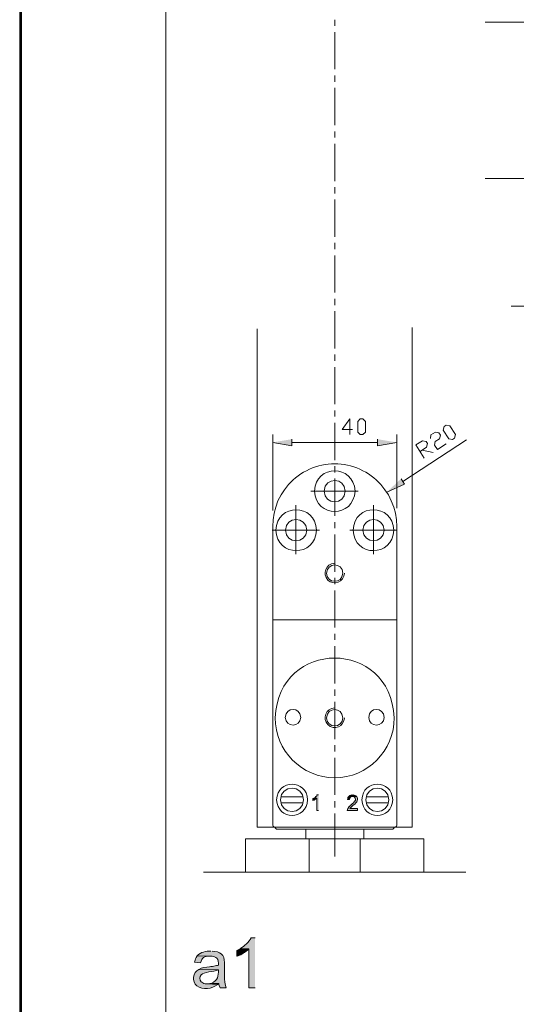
# Model space of a CAD drawing. Header units: inches. Extents: x 1352 to 2050, y -1711 to -1289.
# Tile 24 of 256: x 1352 to 1413, y -1504 to -1384. Entities that reach past the tile are written whole.
import ezdxf

# ---------------------------------------------------------------- set-up
doc = ezdxf.new("R2010")
doc.units = ezdxf.units.IN
doc.header["$MEASUREMENT"] = 0
doc.layers.add('图层 1', color=7, linetype='Continuous')

# ---------------------------------------------------------------- blocks, each defined once
blk = doc.blocks.new('block 4')
at = {"layer": '图层 1', "lineweight": 0}
blk.add_lwpolyline([(1352.2, -1289.05), (1647.55, -1289.05), (1647.55, -1711.07), (1352.2, -1711.07), (1352.2, -1289.05)], dxfattribs=at)
blk = doc.blocks.new('block 5')
at = {"layer": '图层 1', "true_color": 0x221814}
for points in [[(1385.64, -1435.07), (1385.64, -1435.87), (1383.27, -1435.47)], [(1396.13, -1435.07), (1396.13, -1435.87), (1398.51, -1435.47)], [(1399.03, -1439.93), (1399.47, -1440.61), (1397.27, -1441.58)], [(1388.35, -1479.11), (1388.29, -1479.16), (1388.25, -1479.18), (1388.21, -1479.2), (1388.21, -1479.43), (1388.29, -1479.39), (1388.35, -1479.37), (1388.4, -1479.32), (1388.44, -1479.3), (1388.46, -1479.3), (1388.5, -1479.26), (1388.54, -1479.24), (1388.58, -1479.2), (1388.63, -1479.18), (1388.67, -1479.13)]]:
    blk.add_hatch(color=250, dxfattribs=at).paths.add_polyline_path(points)
h = blk.add_hatch(color=250, dxfattribs=at)
edge = h.paths.add_edge_path()
edge.add_spline(control_points=[(1388.9, -1478.71), (1388.9, -1478.71), (1388.75, -1478.71), (1388.75, -1478.71), (1388.75, -1478.71), (1388.75, -1478.73), (1388.75, -1478.73), (1388.75, -1478.73), (1388.71, -1478.77), (1388.71, -1478.77), (1388.71, -1478.77), (1388.67, -1478.86), (1388.67, -1478.86), (1388.67, -1478.86), (1388.58, -1478.94), (1388.58, -1478.94), (1388.48, -1478.99), (1388.5, -1479.06), (1388.35, -1479.11), (1388.35, -1479.11), (1388.67, -1479.13), (1388.67, -1479.13), (1388.67, -1479.13), (1388.67, -1480.64), (1388.67, -1480.64), (1388.67, -1480.64), (1388.9, -1480.64), (1388.9, -1480.64)], knot_values=[0, 0, 0, 0, 0.352778, 0.352778, 0.352778, 0.705556, 0.705556, 0.705556, 1.058333, 1.058333, 1.058333, 1.411111, 1.411111, 1.411111, 1.763889, 1.763889, 1.763889, 2.116667, 2.116667, 2.116667, 2.469444, 2.469444, 2.469444, 2.822222, 2.822222, 2.822222, 3.175, 3.175, 3.175, 3.175], degree=3, periodic=0)
edge.add_line((1388.9, -1480.64), (1388.9, -1478.71))
h = blk.add_hatch(color=250, dxfattribs=at)
edge = h.paths.add_edge_path()
edge.add_spline(control_points=[(1393.08, -1478.71), (1392.94, -1478.76), (1392.76, -1478.72), (1392.66, -1478.86), (1392.51, -1479), (1392.49, -1479.08), (1392.47, -1479.28), (1392.47, -1479.28), (1392.7, -1479.3), (1392.7, -1479.3), (1392.7, -1479.19), (1392.75, -1479.09), (1392.81, -1479.01), (1392.81, -1479.01), (1392.83, -1478.99), (1392.83, -1478.99), (1392.83, -1478.99), (1392.91, -1478.94), (1392.91, -1478.94), (1392.91, -1478.94), (1392.98, -1478.92), (1392.98, -1478.92), (1392.98, -1478.92), (1393.08, -1478.92), (1393.08, -1478.92), (1393.08, -1478.92), (1393.55, -1478.9), (1393.55, -1478.9), (1393.47, -1478.82), (1393.51, -1478.85), (1393.4, -1478.8), (1393.29, -1478.75), (1393.26, -1478.72), (1393.15, -1478.73)], knot_values=[0, 0, 0, 0, 0.352778, 0.352778, 0.352778, 0.705556, 0.705556, 0.705556, 1.058333, 1.058333, 1.058333, 1.411111, 1.411111, 1.411111, 1.763889, 1.763889, 1.763889, 2.116667, 2.116667, 2.116667, 2.469444, 2.469444, 2.469444, 2.822222, 2.822222, 2.822222, 3.175, 3.175, 3.175, 3.527778, 3.527778, 3.527778, 3.880556, 3.880556, 3.880556, 3.880556], degree=3, periodic=0)
edge.add_line((1393.15, -1478.73), (1393.08, -1478.71))
h = blk.add_hatch(color=250, dxfattribs=at)
edge = h.paths.add_edge_path()
edge.add_spline(control_points=[(1393.55, -1478.9), (1393.55, -1478.9), (1393.08, -1478.92), (1393.08, -1478.92), (1393.26, -1478.9), (1393.44, -1479.05), (1393.44, -1479.24), (1393.44, -1479.24), (1393.44, -1479.28), (1393.44, -1479.28), (1393.44, -1479.28), (1393.42, -1479.32), (1393.42, -1479.32), (1393.42, -1479.32), (1393.42, -1479.39), (1393.42, -1479.39), (1393.42, -1479.39), (1393.4, -1479.43), (1393.4, -1479.43), (1393.4, -1479.43), (1393.36, -1479.47), (1393.36, -1479.47), (1393.36, -1479.47), (1393.34, -1479.54), (1393.34, -1479.54), (1393.34, -1479.54), (1393.31, -1479.56), (1393.31, -1479.56), (1393.31, -1479.56), (1393.27, -1479.58), (1393.27, -1479.58), (1393.27, -1479.58), (1393.25, -1479.62), (1393.25, -1479.62), (1393.25, -1479.62), (1393.19, -1479.68), (1393.19, -1479.68), (1393.19, -1479.68), (1393.15, -1479.73), (1393.15, -1479.73), (1393.04, -1479.85), (1393.04, -1479.8), (1392.91, -1479.94), (1392.91, -1479.94), (1392.87, -1479.98), (1392.87, -1479.98), (1392.87, -1479.98), (1392.81, -1480), (1392.81, -1480), (1392.81, -1480), (1392.77, -1480.04), (1392.77, -1480.04), (1392.77, -1480.04), (1392.75, -1480.09), (1392.75, -1480.09), (1392.75, -1480.09), (1392.7, -1480.13), (1392.7, -1480.13), (1392.7, -1480.13), (1392.66, -1480.15), (1392.66, -1480.15), (1392.66, -1480.15), (1392.64, -1480.19), (1392.64, -1480.19), (1392.64, -1480.19), (1392.6, -1480.21), (1392.6, -1480.21), (1392.6, -1480.21), (1392.58, -1480.26), (1392.58, -1480.26), (1392.58, -1480.26), (1392.56, -1480.3), (1392.56, -1480.3), (1392.56, -1480.3), (1392.52, -1480.34), (1392.52, -1480.34), (1392.52, -1480.34), (1392.49, -1480.38), (1392.49, -1480.38), (1392.45, -1480.46), (1392.42, -1480.54), (1392.43, -1480.64), (1392.43, -1480.64), (1393.67, -1480.64), (1393.67, -1480.64), (1393.67, -1480.64), (1393.67, -1480.4), (1393.67, -1480.4), (1393.67, -1480.4), (1392.75, -1480.4), (1392.75, -1480.4), (1392.75, -1480.4), (1392.79, -1480.36), (1392.79, -1480.36), (1392.79, -1480.36), (1392.81, -1480.32), (1392.81, -1480.32), (1392.81, -1480.32), (1392.85, -1480.28), (1392.85, -1480.28), (1392.85, -1480.28), (1392.87, -1480.28), (1392.87, -1480.28), (1392.96, -1480.13), (1393.34, -1479.88), (1393.48, -1479.71), (1393.48, -1479.71), (1393.48, -1479.68), (1393.48, -1479.68), (1393.48, -1479.68), (1393.57, -1479.6), (1393.57, -1479.6), (1393.57, -1479.6), (1393.59, -1479.56), (1393.59, -1479.56), (1393.59, -1479.56), (1393.63, -1479.47), (1393.63, -1479.47), (1393.63, -1479.47), (1393.63, -1479.45), (1393.63, -1479.45), (1393.63, -1479.45), (1393.65, -1479.41), (1393.65, -1479.41), (1393.7, -1479.25), (1393.67, -1479.08), (1393.59, -1478.94)], knot_values=[0, 0, 0, 0, 0.352778, 0.352778, 0.352778, 0.705556, 0.705556, 0.705556, 1.058333, 1.058333, 1.058333, 1.411111, 1.411111, 1.411111, 1.763889, 1.763889, 1.763889, 2.116667, 2.116667, 2.116667, 2.469444, 2.469444, 2.469444, 2.822222, 2.822222, 2.822222, 3.175, 3.175, 3.175, 3.527778, 3.527778, 3.527778, 3.880556, 3.880556, 3.880556, 4.233333, 4.233333, 4.233333, 4.586111, 4.586111, 4.586111, 4.938889, 4.938889, 4.938889, 5.291667, 5.291667, 5.291667, 5.644444, 5.644444, 5.644444, 5.997222, 5.997222, 5.997222, 6.35, 6.35, 6.35, 6.702778, 6.702778, 6.702778, 7.055556, 7.055556, 7.055556, 7.408333, 7.408333, 7.408333, 7.761111, 7.761111, 7.761111, 8.113889, 8.113889, 8.113889, 8.466667, 8.466667, 8.466667, 8.819444, 8.819444, 8.819444, 9.172222, 9.172222, 9.172222, 9.525, 9.525, 9.525, 9.877778, 9.877778, 9.877778, 10.230556, 10.230556, 10.230556, 10.583333, 10.583333, 10.583333, 10.936111, 10.936111, 10.936111, 11.288889, 11.288889, 11.288889, 11.641667, 11.641667, 11.641667, 11.994444, 11.994444, 11.994444, 12.347222, 12.347222, 12.347222, 12.7, 12.7, 12.7, 13.052778, 13.052778, 13.052778, 13.405556, 13.405556, 13.405556, 13.758333, 13.758333, 13.758333, 14.111111, 14.111111, 14.111111, 14.463889, 14.463889, 14.463889, 14.816667, 14.816667, 14.816667, 14.816667], degree=3, periodic=0)
edge.add_line((1393.59, -1478.94), (1393.55, -1478.9))
h = blk.add_hatch(color=250, dxfattribs=at)
edge = h.paths.add_edge_path()
edge.add_spline(control_points=[(1381.1, -1496.28), (1381.1, -1496.28), (1380.62, -1496.28), (1380.62, -1496.28), (1380.41, -1496.75), (1379.76, -1497.32), (1379.31, -1497.57), (1379.31, -1497.57), (1380.34, -1497.63), (1380.34, -1497.63), (1380.34, -1497.63), (1380.34, -1502.4), (1380.34, -1502.4), (1380.34, -1502.4), (1381.1, -1502.4), (1381.1, -1502.4)], knot_values=[0, 0, 0, 0, 0.352778, 0.352778, 0.352778, 0.705556, 0.705556, 0.705556, 1.058333, 1.058333, 1.058333, 1.411111, 1.411111, 1.411111, 1.763889, 1.763889, 1.763889, 1.763889], degree=3, periodic=0)
edge.add_line((1381.1, -1502.4), (1381.1, -1496.28))
h = blk.add_hatch(color=250, dxfattribs=at)
edge = h.paths.add_edge_path()
edge.add_spline(control_points=[(1375.66, -1497.89), (1375.05, -1497.89), (1374.42, -1498), (1374, -1498.48), (1374, -1498.48), (1375.55, -1498.5), (1375.55, -1498.5), (1375.55, -1498.5), (1375.64, -1498.5), (1375.64, -1498.5), (1375.64, -1498.5), (1375.82, -1498.52), (1375.82, -1498.52), (1375.82, -1498.52), (1375.99, -1498.57), (1375.99, -1498.57), (1375.99, -1498.57), (1376.14, -1498.61), (1376.14, -1498.61), (1376.14, -1498.61), (1376.27, -1498.67), (1376.27, -1498.67), (1376.27, -1498.67), (1376.39, -1498.76), (1376.39, -1498.76), (1376.61, -1498.93), (1376.6, -1499.34), (1376.6, -1499.6), (1376.6, -1499.6), (1376.58, -1499.6), (1376.58, -1499.6), (1376.58, -1499.6), (1376.48, -1499.64), (1376.48, -1499.64), (1376.48, -1499.64), (1376.35, -1499.67), (1376.35, -1499.67), (1376.35, -1499.67), (1376.2, -1499.71), (1376.2, -1499.71), (1376.2, -1499.71), (1376.03, -1499.73), (1376.03, -1499.73), (1376.03, -1499.73), (1375.87, -1499.77), (1375.87, -1499.77), (1375.87, -1499.77), (1375.68, -1499.79), (1375.68, -1499.79), (1375.68, -1499.79), (1375.49, -1499.84), (1375.49, -1499.84), (1375.12, -1499.87), (1374.52, -1499.91), (1374.21, -1500.13), (1374.21, -1500.13), (1376.6, -1500.17), (1376.6, -1500.17), (1376.59, -1501), (1376.59, -1501.49), (1375.72, -1501.85), (1375.72, -1501.85), (1376.67, -1501.85), (1376.67, -1501.85), (1376.67, -1501.85), (1376.67, -1501.93), (1376.67, -1501.93), (1376.67, -1501.93), (1376.69, -1502.1), (1376.69, -1502.1), (1376.69, -1502.1), (1376.81, -1502.4), (1376.81, -1502.4), (1376.81, -1502.4), (1377.57, -1502.4), (1377.57, -1502.4), (1377.19, -1501.68), (1377.4, -1500.08), (1377.34, -1499.31), (1377.38, -1498.28), (1376.77, -1497.95), (1375.85, -1497.89)], knot_values=[0, 0, 0, 0, 0.352778, 0.352778, 0.352778, 0.705556, 0.705556, 0.705556, 1.058333, 1.058333, 1.058333, 1.411111, 1.411111, 1.411111, 1.763889, 1.763889, 1.763889, 2.116667, 2.116667, 2.116667, 2.469444, 2.469444, 2.469444, 2.822222, 2.822222, 2.822222, 3.175, 3.175, 3.175, 3.527778, 3.527778, 3.527778, 3.880556, 3.880556, 3.880556, 4.233333, 4.233333, 4.233333, 4.586111, 4.586111, 4.586111, 4.938889, 4.938889, 4.938889, 5.291667, 5.291667, 5.291667, 5.644444, 5.644444, 5.644444, 5.997222, 5.997222, 5.997222, 6.35, 6.35, 6.35, 6.702778, 6.702778, 6.702778, 7.055556, 7.055556, 7.055556, 7.408333, 7.408333, 7.408333, 7.761111, 7.761111, 7.761111, 8.113889, 8.113889, 8.113889, 8.466667, 8.466667, 8.466667, 8.819444, 8.819444, 8.819444, 9.172222, 9.172222, 9.172222, 9.525, 9.525, 9.525, 9.525], degree=3, periodic=0)
edge.add_line((1375.85, -1497.89), (1375.66, -1497.89))
h = blk.add_hatch(color=250, dxfattribs=at)
edge = h.paths.add_edge_path()
edge.add_spline(control_points=[(1379.31, -1497.57), (1379.31, -1497.57), (1379.02, -1497.74), (1379.02, -1497.74), (1379.02, -1497.74), (1378.87, -1497.8), (1378.87, -1497.8), (1378.87, -1497.8), (1378.87, -1498.52), (1378.87, -1498.52), (1378.87, -1498.52), (1378.89, -1498.52), (1378.89, -1498.52), (1378.89, -1498.52), (1379.34, -1498.33), (1379.34, -1498.33), (1379.34, -1498.33), (1379.48, -1498.25), (1379.48, -1498.25), (1379.48, -1498.25), (1379.65, -1498.14), (1379.65, -1498.14), (1379.84, -1498.06), (1380.19, -1497.78), (1380.34, -1497.63)], knot_values=[0, 0, 0, 0, 0.352778, 0.352778, 0.352778, 0.705556, 0.705556, 0.705556, 1.058333, 1.058333, 1.058333, 1.411111, 1.411111, 1.411111, 1.763889, 1.763889, 1.763889, 2.116667, 2.116667, 2.116667, 2.469444, 2.469444, 2.469444, 2.822222, 2.822222, 2.822222, 2.822222], degree=3, periodic=0)
edge.add_line((1380.34, -1497.63), (1379.31, -1497.57))
h = blk.add_hatch(color=250, dxfattribs=at)
edge = h.paths.add_edge_path()
edge.add_spline(control_points=[(1374, -1498.48), (1373.77, -1498.78), (1373.76, -1498.88), (1373.68, -1499.24), (1373.68, -1499.24), (1374.4, -1499.35), (1374.4, -1499.35), (1374.58, -1498.68), (1374.87, -1498.51), (1375.55, -1498.5)], knot_values=[0, 0, 0, 0, 0.352778, 0.352778, 0.352778, 0.705556, 0.705556, 0.705556, 1.058333, 1.058333, 1.058333, 1.058333], degree=3, periodic=0)
edge.add_line((1375.55, -1498.5), (1374, -1498.48))
h = blk.add_hatch(color=250, dxfattribs=at)
edge = h.paths.add_edge_path()
edge.add_spline(control_points=[(1374.21, -1500.13), (1373.46, -1500.52), (1373.31, -1501.61), (1373.95, -1502.16), (1374.65, -1502.72), (1375.85, -1502.53), (1376.52, -1501.97), (1376.52, -1501.97), (1375.21, -1501.91), (1375.21, -1501.91), (1375.21, -1501.91), (1375.17, -1501.91), (1375.17, -1501.91), (1375.17, -1501.91), (1374.98, -1501.89), (1374.98, -1501.89), (1374.98, -1501.89), (1374.82, -1501.85), (1374.82, -1501.85), (1374.82, -1501.85), (1374.69, -1501.8), (1374.69, -1501.8), (1374.69, -1501.8), (1374.56, -1501.72), (1374.56, -1501.72), (1374.56, -1501.72), (1374.5, -1501.66), (1374.5, -1501.66), (1374.29, -1501.42), (1374.27, -1501.04), (1374.48, -1500.81), (1374.78, -1500.4), (1376, -1500.47), (1376.6, -1500.17)], knot_values=[0, 0, 0, 0, 0.352778, 0.352778, 0.352778, 0.705556, 0.705556, 0.705556, 1.058333, 1.058333, 1.058333, 1.411111, 1.411111, 1.411111, 1.763889, 1.763889, 1.763889, 2.116667, 2.116667, 2.116667, 2.469444, 2.469444, 2.469444, 2.822222, 2.822222, 2.822222, 3.175, 3.175, 3.175, 3.527778, 3.527778, 3.527778, 3.880556, 3.880556, 3.880556, 3.880556], degree=3, periodic=0)
edge.add_line((1376.6, -1500.17), (1374.21, -1500.13))
at = {"layer": '图层 1', "lineweight": 0}
for points in [[(1352.2, -1289.05), (1647.55, -1289.05), (1647.55, -1711.07), (1352.2, -1711.07), (1352.2, -1289.05)], [(1385.64, -1435.07), (1385.64, -1435.87), (1383.27, -1435.47)], [(1396.13, -1435.07), (1396.13, -1435.87), (1398.51, -1435.47)], [(1399.03, -1439.93), (1399.47, -1440.61), (1397.27, -1441.58)], [(1388.35, -1479.11), (1388.29, -1479.16), (1388.25, -1479.18), (1388.21, -1479.2), (1388.21, -1479.43), (1388.29, -1479.39), (1388.35, -1479.37), (1388.4, -1479.32), (1388.44, -1479.3), (1388.46, -1479.3), (1388.5, -1479.26), (1388.54, -1479.24), (1388.58, -1479.2), (1388.63, -1479.18), (1388.67, -1479.13)]]:
    blk.add_lwpolyline(points, dxfattribs=at)
at = {"layer": '图层 1', "color": 250, "lineweight": 18, "true_color": 0x221814}
for points in [[(1390.88, -1383.61), (1390.88, -1384.37)], [(1419.09, -1383.91), (1409.37, -1383.91)], [(1390.88, -1385.13), (1390.88, -1389.68)], [(1390.88, -1390.45), (1390.88, -1391.21)], [(1390.88, -1391.97), (1390.88, -1396.54)], [(1390.88, -1397.3), (1390.88, -1398.07)], [(1390.88, -1398.83), (1390.88, -1403.4)], [(1419.09, -1403.08), (1409.37, -1403.08)], [(1390.88, -1404.16), (1390.88, -1404.92)], [(1390.88, -1405.66), (1390.88, -1410.24)], [(1390.88, -1411), (1390.88, -1411.76)], [(1390.88, -1412.52), (1390.88, -1417.09)], [(1390.88, -1417.86), (1390.88, -1418.62)], [(1390.88, -1419.38), (1390.88, -1423.93)], [(1418.14, -1418.75), (1412.57, -1418.75)], [(1381.35, -1421.54), (1381.35, -1482.67)], [(1400.4, -1421.35), (1400.4, -1482.67)], [(1390.88, -1424.69), (1390.88, -1425.46)], [(1390.88, -1426.22), (1390.88, -1430.79)], [(1390.88, -1431.55), (1390.88, -1432.31)], [(1393.08, -1433.88), (1391.8, -1433.88), (1392.75, -1432.59), (1392.75, -1434.51)], [(1394.03, -1434.51), (1393.71, -1434.2), (1393.71, -1432.91), (1394.03, -1432.59), (1394.34, -1432.59), (1394.66, -1432.91), (1394.66, -1434.2), (1394.34, -1434.51), (1394.03, -1434.51)], [(1390.88, -1433.08), (1390.88, -1437.65)], [(1405.36, -1435.13), (1404.92, -1435.02), (1404.22, -1433.96), (1404.31, -1433.52), (1404.58, -1433.35), (1405.02, -1433.44), (1405.72, -1434.51), (1405.61, -1434.96), (1405.36, -1435.13)], [(1383.27, -1443.83), (1383.27, -1434.51)], [(1398.51, -1443.53), (1398.51, -1434.51)], [(1407.06, -1435.15), (1399.26, -1440.27)], [(1401.89, -1437.39), (1400.86, -1435.78), (1401.66, -1435.26), (1402.1, -1435.36), (1402.27, -1435.62), (1402.16, -1436.06), (1401.37, -1436.59)], [(1402.63, -1435), (1402.71, -1434.56), (1403.26, -1434.22), (1403.68, -1434.3), (1403.87, -1434.58), (1403.76, -1435.02), (1403.24, -1435.36), (1403.15, -1435.81), (1403.49, -1436.34), (1404.56, -1435.64)], [(1385.64, -1435.47), (1396.13, -1435.47)], [(1401.64, -1436.42), (1402.96, -1436.7)], [(1390.88, -1438.39), (1390.88, -1439.15)], [(1400.4, -1438.09), (1400.42, -1438.09)], [(1390.88, -1439.91), (1390.88, -1444.48)], [(1393.76, -1441.44), (1387.95, -1441.44)], [(1386.12, -1449.2), (1386.12, -1443.19)], [(1395.65, -1449.2), (1395.65, -1443.19)], [(1390.88, -1445.25), (1390.88, -1446.01)], [(1389, -1446.24), (1383.2, -1446.24)], [(1390.88, -1446.77), (1390.88, -1451.34)], [(1398.51, -1446.24), (1392.73, -1446.24)], [(1390.88, -1452.1), (1390.88, -1452.87)], [(1390.88, -1453.63), (1390.88, -1458.18)], [(1383.27, -1456.08), (1383.27, -1482.44)], [(1398.51, -1456.08), (1398.51, -1482.44)], [(1398.51, -1457.25), (1383.27, -1457.25)], [(1390.88, -1458.94), (1390.88, -1459.7)], [(1390.88, -1460.47), (1390.88, -1465.04)], [(1390.88, -1465.8), (1390.88, -1466.56)], [(1390.88, -1467.32), (1390.88, -1471.87)], [(1390.88, -1472.64), (1390.88, -1473.4)], [(1390.88, -1474.16), (1390.88, -1478.73)], [(1387.03, -1478.96), (1384.28, -1478.96)], [(1387.03, -1479.68), (1384.28, -1479.68)], [(1390.88, -1479.49), (1390.88, -1480.26)], [(1394.74, -1478.96), (1397.5, -1478.96)], [(1394.74, -1479.68), (1397.5, -1479.68)], [(1390.88, -1481.02), (1390.88, -1486.29)], [(1383.27, -1482.44), (1383.31, -1482.56), (1383.39, -1482.65), (1383.5, -1482.67)], [(1398.25, -1482.67), (1398.38, -1482.65), (1398.46, -1482.56), (1398.51, -1482.44)], [(1400.4, -1482.67), (1381.35, -1482.67)], [(1383.58, -1482.77), (1383.58, -1482.67)], [(1383.58, -1482.77), (1383.73, -1482.92)], [(1390.88, -1482.92), (1383.73, -1482.92), (1387.79, -1482.92)], [(1394.45, -1484.11), (1387.32, -1484.11), (1387.32, -1482.92)], [(1398.04, -1482.92), (1390.88, -1482.92)], [(1394.45, -1482.92), (1394.45, -1484.11)], [(1398.19, -1482.77), (1398.04, -1482.92)], [(1398.19, -1482.67), (1398.19, -1482.77)], [(1401.83, -1488.19), (1401.83, -1484.11), (1379.94, -1484.11)], [(1379.94, -1484.11), (1379.94, -1488.19)], [(1387.74, -1484.11), (1387.74, -1488.19)], [(1394.01, -1484.11), (1394.01, -1488.19)], [(1406.98, -1488.19), (1374.79, -1488.19)]]:
    blk.add_lwpolyline(points, dxfattribs=at)
for points, knots in [([(1398.51, -1456.08), (1398.51, -1456.08), (1398.51, -1445.78), (1398.51, -1445.78), (1398.51, -1445.78), (1398.46, -1444.97), (1398.46, -1444.97), (1398.46, -1444.97), (1398.34, -1444.17), (1398.34, -1444.17), (1398.34, -1444.17), (1398.13, -1443.4), (1398.13, -1443.4), (1398.13, -1443.4), (1397.83, -1442.64), (1397.83, -1442.64), (1397.83, -1442.64), (1397.48, -1441.92), (1397.48, -1441.92), (1397.48, -1441.92), (1397.06, -1441.27), (1397.06, -1441.27), (1397.06, -1441.27), (1396.55, -1440.63), (1396.55, -1440.63), (1395.15, -1439.05), (1392.98, -1438.08), (1390.88, -1438.09), (1388.79, -1438.08), (1386.6, -1439.05), (1385.22, -1440.63), (1385.22, -1440.63), (1384.72, -1441.27), (1384.72, -1441.27), (1384.72, -1441.27), (1384.3, -1441.92), (1384.3, -1441.92), (1384.3, -1441.92), (1383.92, -1442.64), (1383.92, -1442.64), (1383.92, -1442.64), (1383.64, -1443.4), (1383.64, -1443.4), (1383.64, -1443.4), (1383.43, -1444.17), (1383.43, -1444.17), (1383.43, -1444.17), (1383.31, -1444.97), (1383.31, -1444.97), (1383.31, -1444.97), (1383.27, -1445.78), (1383.27, -1445.78), (1383.27, -1445.78), (1383.27, -1456.08), (1383.27, -1456.08)], [0, 0, 0, 0, 1, 1, 1, 2, 2, 2, 3, 3, 3, 4, 4, 4, 5, 5, 5, 6, 6, 6, 7, 7, 7, 8, 8, 8, 9, 9, 9, 10, 10, 10, 11, 11, 11, 12, 12, 12, 13, 13, 13, 14, 14, 14, 15, 15, 15, 16, 16, 16, 17, 17, 17, 18, 18, 18, 18]), ([(1393.38, -1441.44), (1393.21, -1438.12), (1388.56, -1438.12), (1388.4, -1441.44), (1388.54, -1444.78), (1393.23, -1444.78), (1393.38, -1441.44)], [0, 0, 0, 0, 1, 1, 1, 2, 2, 2, 2]), ([(1392.18, -1441.44), (1392.12, -1439.78), (1389.74, -1439.63), (1389.57, -1441.44), (1389.7, -1443.19), (1392.09, -1443.18), (1392.18, -1441.44)], [0, 0, 0, 0, 1, 1, 1, 2, 2, 2, 2]), ([(1388.65, -1446.24), (1388.48, -1442.89), (1383.83, -1442.9), (1383.64, -1446.24), (1383.84, -1449.58), (1388.47, -1449.59), (1388.65, -1446.24)], [0, 0, 0, 0, 1, 1, 1, 2, 2, 2, 2]), ([(1398.15, -1446.24), (1397.99, -1442.92), (1393.32, -1442.87), (1393.15, -1446.24), (1393.31, -1449.6), (1397.98, -1449.58), (1398.15, -1446.24)], [0, 0, 0, 0, 1, 1, 1, 2, 2, 2, 2]), ([(1387.47, -1446.24), (1387.35, -1444.5), (1384.92, -1444.49), (1384.84, -1446.24), (1384.92, -1447.99), (1387.35, -1447.99), (1387.47, -1446.24)], [0, 0, 0, 0, 1, 1, 1, 2, 2, 2, 2]), ([(1396.95, -1446.24), (1396.89, -1444.49), (1394.41, -1444.49), (1394.34, -1446.24), (1394.41, -1447.99), (1396.89, -1447.99), (1396.95, -1446.24)], [0, 0, 0, 0, 1, 1, 1, 2, 2, 2, 2]), ([(1390.88, -1450.3), (1389.77, -1450.36), (1389.34, -1451.58), (1390.04, -1452.36), (1390.81, -1453.06), (1392.02, -1452.63), (1392.07, -1451.51)], [0, 0, 0, 0, 1, 1, 1, 2, 2, 2, 2]), ([(1391.88, -1451.51), (1391.84, -1450.16), (1389.91, -1450.19), (1389.89, -1451.51), (1389.91, -1452.79), (1391.8, -1452.89), (1391.88, -1451.51)], [0, 0, 0, 0, 1, 1, 1, 2, 2, 2, 2]), ([(1398.19, -1469.25), (1397.76, -1459.49), (1384, -1459.5), (1383.58, -1469.25), (1383.55, -1473.31), (1386.86, -1476.61), (1390.88, -1476.62), (1394.91, -1476.62), (1398.2, -1473.31), (1398.19, -1469.25)], [0, 0, 0, 0, 1, 1, 1, 2, 2, 2, 3, 3, 3, 3]), ([(1386.71, -1469.21), (1386.68, -1467.92), (1384.86, -1467.92), (1384.82, -1469.21), (1384.86, -1470.47), (1386.67, -1470.47), (1386.71, -1469.21)], [0, 0, 0, 0, 1, 1, 1, 2, 2, 2, 2]), ([(1391.88, -1469.25), (1391.82, -1467.91), (1389.94, -1467.93), (1389.89, -1469.25), (1389.9, -1470.58), (1391.85, -1470.6), (1391.88, -1469.25)], [0, 0, 0, 0, 1, 1, 1, 2, 2, 2, 2]), ([(1396.95, -1469.21), (1396.91, -1467.92), (1395.1, -1467.92), (1395.06, -1469.21), (1395.1, -1470.47), (1396.91, -1470.47), (1396.95, -1469.21)], [0, 0, 0, 0, 1, 1, 1, 2, 2, 2, 2]), ([(1390.88, -1468.06), (1389.8, -1468.05), (1389.32, -1469.36), (1390.04, -1470.1), (1390.8, -1470.86), (1392.06, -1470.32), (1392.07, -1469.25)], [0, 0, 0, 0, 1, 1, 1, 2, 2, 2, 2]), ([(1387.55, -1479.32), (1387.45, -1476.78), (1383.84, -1476.78), (1383.75, -1479.32), (1383.84, -1481.87), (1387.45, -1481.87), (1387.55, -1479.32)], [0, 0, 0, 0, 1, 1, 1, 2, 2, 2, 2]), ([(1387.07, -1479.32), (1387.01, -1477.43), (1384.31, -1477.41), (1384.21, -1479.32), (1384.31, -1481.23), (1387, -1481.23), (1387.07, -1479.32)], [0, 0, 0, 0, 1, 1, 1, 2, 2, 2, 2]), ([(1398.02, -1479.32), (1397.9, -1476.77), (1394.34, -1476.77), (1394.22, -1479.32), (1394.34, -1481.88), (1397.9, -1481.88), (1398.02, -1479.32)], [0, 0, 0, 0, 1, 1, 1, 2, 2, 2, 2]), ([(1397.54, -1479.32), (1397.51, -1477.42), (1394.73, -1477.42), (1394.7, -1479.32), (1394.74, -1481.23), (1397.5, -1481.23), (1397.54, -1479.32)], [0, 0, 0, 0, 1, 1, 1, 2, 2, 2, 2]), ([(1398.25, -1482.67), (1398.25, -1482.67), (1383.5, -1482.67), (1383.5, -1482.67), (1383.5, -1482.67), (1398.25, -1482.67), (1398.25, -1482.67)], [0, 0, 0, 0, 1, 1, 1, 2, 2, 2, 2])]:
    blk.add_open_spline(points, degree=3, knots=knots, dxfattribs=at)
at = {"layer": '图层 1', "lineweight": 0}
for points, knots in [([(1388.9, -1478.71), (1388.9, -1478.71), (1388.75, -1478.71), (1388.75, -1478.71), (1388.75, -1478.71), (1388.75, -1478.73), (1388.75, -1478.73), (1388.75, -1478.73), (1388.71, -1478.77), (1388.71, -1478.77), (1388.71, -1478.77), (1388.67, -1478.86), (1388.67, -1478.86), (1388.67, -1478.86), (1388.58, -1478.94), (1388.58, -1478.94), (1388.48, -1478.99), (1388.5, -1479.06), (1388.35, -1479.11), (1388.35, -1479.11), (1388.67, -1479.13), (1388.67, -1479.13), (1388.67, -1479.13), (1388.67, -1480.64), (1388.67, -1480.64), (1388.67, -1480.64), (1388.9, -1480.64), (1388.9, -1480.64)], [0, 0, 0, 0, 1, 1, 1, 2, 2, 2, 3, 3, 3, 4, 4, 4, 5, 5, 5, 6, 6, 6, 7, 7, 7, 8, 8, 8, 9, 9, 9, 9]), ([(1393.08, -1478.71), (1392.94, -1478.76), (1392.76, -1478.72), (1392.66, -1478.86), (1392.51, -1479), (1392.49, -1479.08), (1392.47, -1479.28), (1392.47, -1479.28), (1392.7, -1479.3), (1392.7, -1479.3), (1392.7, -1479.19), (1392.75, -1479.09), (1392.81, -1479.01), (1392.81, -1479.01), (1392.83, -1478.99), (1392.83, -1478.99), (1392.83, -1478.99), (1392.91, -1478.94), (1392.91, -1478.94), (1392.91, -1478.94), (1392.98, -1478.92), (1392.98, -1478.92), (1392.98, -1478.92), (1393.08, -1478.92), (1393.08, -1478.92), (1393.08, -1478.92), (1393.55, -1478.9), (1393.55, -1478.9), (1393.47, -1478.82), (1393.51, -1478.85), (1393.4, -1478.8), (1393.29, -1478.75), (1393.26, -1478.72), (1393.15, -1478.73)], [0, 0, 0, 0, 1, 1, 1, 2, 2, 2, 3, 3, 3, 4, 4, 4, 5, 5, 5, 6, 6, 6, 7, 7, 7, 8, 8, 8, 9, 9, 9, 10, 10, 10, 11, 11, 11, 11]), ([(1393.55, -1478.9), (1393.55, -1478.9), (1393.08, -1478.92), (1393.08, -1478.92), (1393.26, -1478.9), (1393.44, -1479.05), (1393.44, -1479.24), (1393.44, -1479.24), (1393.44, -1479.28), (1393.44, -1479.28), (1393.44, -1479.28), (1393.42, -1479.32), (1393.42, -1479.32), (1393.42, -1479.32), (1393.42, -1479.39), (1393.42, -1479.39), (1393.42, -1479.39), (1393.4, -1479.43), (1393.4, -1479.43), (1393.4, -1479.43), (1393.36, -1479.47), (1393.36, -1479.47), (1393.36, -1479.47), (1393.34, -1479.54), (1393.34, -1479.54), (1393.34, -1479.54), (1393.31, -1479.56), (1393.31, -1479.56), (1393.31, -1479.56), (1393.27, -1479.58), (1393.27, -1479.58), (1393.27, -1479.58), (1393.25, -1479.62), (1393.25, -1479.62), (1393.25, -1479.62), (1393.19, -1479.68), (1393.19, -1479.68), (1393.19, -1479.68), (1393.15, -1479.73), (1393.15, -1479.73), (1393.04, -1479.85), (1393.04, -1479.8), (1392.91, -1479.94), (1392.91, -1479.94), (1392.87, -1479.98), (1392.87, -1479.98), (1392.87, -1479.98), (1392.81, -1480), (1392.81, -1480), (1392.81, -1480), (1392.77, -1480.04), (1392.77, -1480.04), (1392.77, -1480.04), (1392.75, -1480.09), (1392.75, -1480.09), (1392.75, -1480.09), (1392.7, -1480.13), (1392.7, -1480.13), (1392.7, -1480.13), (1392.66, -1480.15), (1392.66, -1480.15), (1392.66, -1480.15), (1392.64, -1480.19), (1392.64, -1480.19), (1392.64, -1480.19), (1392.6, -1480.21), (1392.6, -1480.21), (1392.6, -1480.21), (1392.58, -1480.26), (1392.58, -1480.26), (1392.58, -1480.26), (1392.56, -1480.3), (1392.56, -1480.3), (1392.56, -1480.3), (1392.52, -1480.34), (1392.52, -1480.34), (1392.52, -1480.34), (1392.49, -1480.38), (1392.49, -1480.38), (1392.45, -1480.46), (1392.42, -1480.54), (1392.43, -1480.64), (1392.43, -1480.64), (1393.67, -1480.64), (1393.67, -1480.64), (1393.67, -1480.64), (1393.67, -1480.4), (1393.67, -1480.4), (1393.67, -1480.4), (1392.75, -1480.4), (1392.75, -1480.4), (1392.75, -1480.4), (1392.79, -1480.36), (1392.79, -1480.36), (1392.79, -1480.36), (1392.81, -1480.32), (1392.81, -1480.32), (1392.81, -1480.32), (1392.85, -1480.28), (1392.85, -1480.28), (1392.85, -1480.28), (1392.87, -1480.28), (1392.87, -1480.28), (1392.96, -1480.13), (1393.34, -1479.88), (1393.48, -1479.71), (1393.48, -1479.71), (1393.48, -1479.68), (1393.48, -1479.68), (1393.48, -1479.68), (1393.57, -1479.6), (1393.57, -1479.6), (1393.57, -1479.6), (1393.59, -1479.56), (1393.59, -1479.56), (1393.59, -1479.56), (1393.63, -1479.47), (1393.63, -1479.47), (1393.63, -1479.47), (1393.63, -1479.45), (1393.63, -1479.45), (1393.63, -1479.45), (1393.65, -1479.41), (1393.65, -1479.41), (1393.7, -1479.25), (1393.67, -1479.08), (1393.59, -1478.94)], [0, 0, 0, 0, 1, 1, 1, 2, 2, 2, 3, 3, 3, 4, 4, 4, 5, 5, 5, 6, 6, 6, 7, 7, 7, 8, 8, 8, 9, 9, 9, 10, 10, 10, 11, 11, 11, 12, 12, 12, 13, 13, 13, 14, 14, 14, 15, 15, 15, 16, 16, 16, 17, 17, 17, 18, 18, 18, 19, 19, 19, 20, 20, 20, 21, 21, 21, 22, 22, 22, 23, 23, 23, 24, 24, 24, 25, 25, 25, 26, 26, 26, 27, 27, 27, 28, 28, 28, 29, 29, 29, 30, 30, 30, 31, 31, 31, 32, 32, 32, 33, 33, 33, 34, 34, 34, 35, 35, 35, 36, 36, 36, 37, 37, 37, 38, 38, 38, 39, 39, 39, 40, 40, 40, 41, 41, 41, 42, 42, 42, 42]), ([(1381.1, -1496.28), (1381.1, -1496.28), (1380.62, -1496.28), (1380.62, -1496.28), (1380.41, -1496.75), (1379.76, -1497.32), (1379.31, -1497.57), (1379.31, -1497.57), (1380.34, -1497.63), (1380.34, -1497.63), (1380.34, -1497.63), (1380.34, -1502.4), (1380.34, -1502.4), (1380.34, -1502.4), (1381.1, -1502.4), (1381.1, -1502.4)], [0, 0, 0, 0, 1, 1, 1, 2, 2, 2, 3, 3, 3, 4, 4, 4, 5, 5, 5, 5]), ([(1375.66, -1497.89), (1375.05, -1497.89), (1374.42, -1498), (1374, -1498.48), (1374, -1498.48), (1375.55, -1498.5), (1375.55, -1498.5), (1375.55, -1498.5), (1375.64, -1498.5), (1375.64, -1498.5), (1375.64, -1498.5), (1375.82, -1498.52), (1375.82, -1498.52), (1375.82, -1498.52), (1375.99, -1498.57), (1375.99, -1498.57), (1375.99, -1498.57), (1376.14, -1498.61), (1376.14, -1498.61), (1376.14, -1498.61), (1376.27, -1498.67), (1376.27, -1498.67), (1376.27, -1498.67), (1376.39, -1498.76), (1376.39, -1498.76), (1376.61, -1498.93), (1376.6, -1499.34), (1376.6, -1499.6), (1376.6, -1499.6), (1376.58, -1499.6), (1376.58, -1499.6), (1376.58, -1499.6), (1376.48, -1499.64), (1376.48, -1499.64), (1376.48, -1499.64), (1376.35, -1499.67), (1376.35, -1499.67), (1376.35, -1499.67), (1376.2, -1499.71), (1376.2, -1499.71), (1376.2, -1499.71), (1376.03, -1499.73), (1376.03, -1499.73), (1376.03, -1499.73), (1375.87, -1499.77), (1375.87, -1499.77), (1375.87, -1499.77), (1375.68, -1499.79), (1375.68, -1499.79), (1375.68, -1499.79), (1375.49, -1499.84), (1375.49, -1499.84), (1375.12, -1499.87), (1374.52, -1499.91), (1374.21, -1500.13), (1374.21, -1500.13), (1376.6, -1500.17), (1376.6, -1500.17), (1376.59, -1501), (1376.59, -1501.49), (1375.72, -1501.85), (1375.72, -1501.85), (1376.67, -1501.85), (1376.67, -1501.85), (1376.67, -1501.85), (1376.67, -1501.93), (1376.67, -1501.93), (1376.67, -1501.93), (1376.69, -1502.1), (1376.69, -1502.1), (1376.69, -1502.1), (1376.81, -1502.4), (1376.81, -1502.4), (1376.81, -1502.4), (1377.57, -1502.4), (1377.57, -1502.4), (1377.19, -1501.68), (1377.4, -1500.08), (1377.34, -1499.31), (1377.38, -1498.28), (1376.77, -1497.95), (1375.85, -1497.89)], [0, 0, 0, 0, 1, 1, 1, 2, 2, 2, 3, 3, 3, 4, 4, 4, 5, 5, 5, 6, 6, 6, 7, 7, 7, 8, 8, 8, 9, 9, 9, 10, 10, 10, 11, 11, 11, 12, 12, 12, 13, 13, 13, 14, 14, 14, 15, 15, 15, 16, 16, 16, 17, 17, 17, 18, 18, 18, 19, 19, 19, 20, 20, 20, 21, 21, 21, 22, 22, 22, 23, 23, 23, 24, 24, 24, 25, 25, 25, 26, 26, 26, 27, 27, 27, 27]), ([(1379.31, -1497.57), (1379.31, -1497.57), (1379.02, -1497.74), (1379.02, -1497.74), (1379.02, -1497.74), (1378.87, -1497.8), (1378.87, -1497.8), (1378.87, -1497.8), (1378.87, -1498.52), (1378.87, -1498.52), (1378.87, -1498.52), (1378.89, -1498.52), (1378.89, -1498.52), (1378.89, -1498.52), (1379.34, -1498.33), (1379.34, -1498.33), (1379.34, -1498.33), (1379.48, -1498.25), (1379.48, -1498.25), (1379.48, -1498.25), (1379.65, -1498.14), (1379.65, -1498.14), (1379.84, -1498.06), (1380.19, -1497.78), (1380.34, -1497.63)], [0, 0, 0, 0, 1, 1, 1, 2, 2, 2, 3, 3, 3, 4, 4, 4, 5, 5, 5, 6, 6, 6, 7, 7, 7, 8, 8, 8, 8]), ([(1374, -1498.48), (1373.77, -1498.78), (1373.76, -1498.88), (1373.68, -1499.24), (1373.68, -1499.24), (1374.4, -1499.35), (1374.4, -1499.35), (1374.58, -1498.68), (1374.87, -1498.51), (1375.55, -1498.5)], [0, 0, 0, 0, 1, 1, 1, 2, 2, 2, 3, 3, 3, 3]), ([(1374.21, -1500.13), (1373.46, -1500.52), (1373.31, -1501.61), (1373.95, -1502.16), (1374.65, -1502.72), (1375.85, -1502.53), (1376.52, -1501.97), (1376.52, -1501.97), (1375.21, -1501.91), (1375.21, -1501.91), (1375.21, -1501.91), (1375.17, -1501.91), (1375.17, -1501.91), (1375.17, -1501.91), (1374.98, -1501.89), (1374.98, -1501.89), (1374.98, -1501.89), (1374.82, -1501.85), (1374.82, -1501.85), (1374.82, -1501.85), (1374.69, -1501.8), (1374.69, -1501.8), (1374.69, -1501.8), (1374.56, -1501.72), (1374.56, -1501.72), (1374.56, -1501.72), (1374.5, -1501.66), (1374.5, -1501.66), (1374.29, -1501.42), (1374.27, -1501.04), (1374.48, -1500.81), (1374.78, -1500.4), (1376, -1500.47), (1376.6, -1500.17)], [0, 0, 0, 0, 1, 1, 1, 2, 2, 2, 3, 3, 3, 4, 4, 4, 5, 5, 5, 6, 6, 6, 7, 7, 7, 8, 8, 8, 9, 9, 9, 10, 10, 10, 11, 11, 11, 11])]:
    blk.add_open_spline(points, degree=3, knots=knots, dxfattribs=at)
blk = doc.blocks.new('block 7')
at = {"layer": '图层 1', "lineweight": 0}
blk.add_lwpolyline([(1352.2, -1289.05), (1647.55, -1289.05), (1647.55, -1711.07), (1352.2, -1711.07), (1352.2, -1289.05)], dxfattribs=at)
at = {"layer": '图层 1', "color": 250, "lineweight": 35, "true_color": 0x221814}
blk.add_lwpolyline([(1352.37, -1289.23), (1647.37, -1289.23), (1647.37, -1709.39), (1352.37, -1709.39), (1352.37, -1289.23)], dxfattribs=at)
blk = doc.blocks.new('block 8')
at = {"layer": '图层 1', "lineweight": 0}
blk.add_lwpolyline([(1352.2, -1289.05), (1647.55, -1289.05), (1647.55, -1711.07), (1352.2, -1711.07), (1352.2, -1289.05)], dxfattribs=at)
blk = doc.blocks.new('block 3')
at = {"layer": '图层 1', "true_color": 0x221814}
h = blk.add_hatch(color=250, dxfattribs=at)
h.dxf.hatch_style = 2
h.paths.add_polyline_path([(1375.72, -1501.85), (1375.55, -1501.87), (1375.4, -1501.91), (1375.22, -1501.91), (1376.52, -1501.97), (1376.67, -1501.85)])
at = {"layer": '图层 1', "lineweight": 0}
for points in [[(1352.2, -1289.05), (1647.55, -1289.05), (1647.55, -1711.07), (1352.2, -1711.07), (1352.2, -1289.05)], [(1375.72, -1501.85), (1375.55, -1501.87), (1375.4, -1501.91), (1375.22, -1501.91), (1376.52, -1501.97), (1376.67, -1501.85), (1375.72, -1501.85)]]:
    blk.add_lwpolyline(points, dxfattribs=at)
at = {"layer": '图层 1', "color": 250, "lineweight": 18, "true_color": 0x221814}
blk.add_lwpolyline([(1370.15, -1323.39), (1370.15, -1697.64)], dxfattribs=at)
at = {"layer": '图层 1'}
for name in ['block 4', 'block 5', 'block 7', 'block 8']:
    blk.add_blockref(name, (0, 0), dxfattribs=at)
blk = doc.blocks.new('block 2')
at = {"layer": '图层 1'}
blk.add_blockref('block 3', (0, 0), dxfattribs=at)

msp = doc.modelspace()

# ---------------------------------------------------------------- block references
at = {"layer": '图层 1'}
msp.add_blockref('block 2', (0, 0), dxfattribs=at)

doc.saveas('drawing.dxf')
